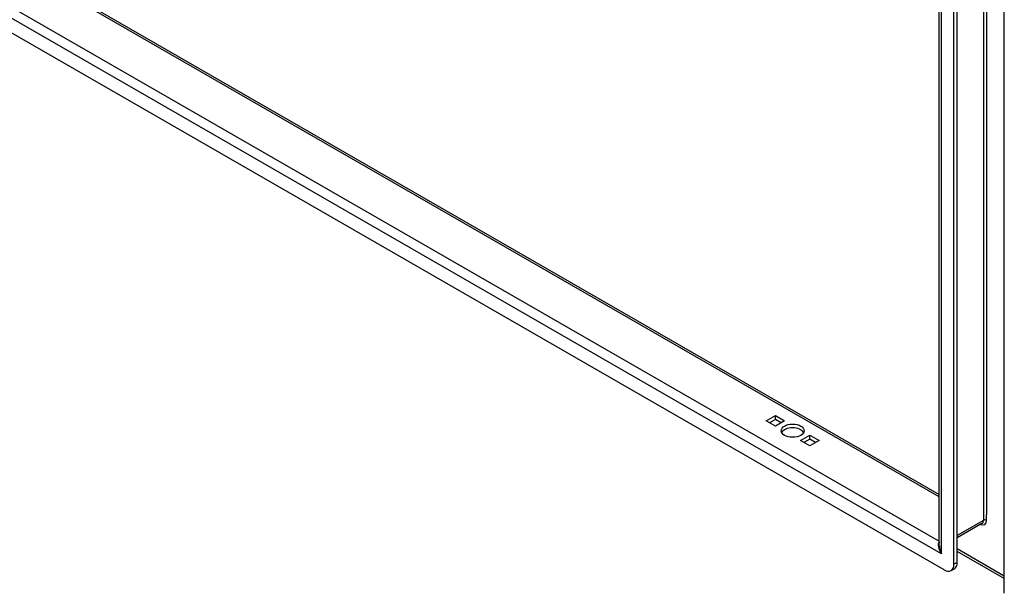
# Model space of a CAD drawing. Header units: inches. Extents: x 17 to 428, y 46 to 203.
# Tile 67 of 114: x 377 to 391, y 158 to 166. Entities that reach past the tile are written whole.
import ezdxf

# ---------------------------------------------------------------- set-up
doc = ezdxf.new("R2010")
doc.units = ezdxf.units.IN
doc.header["$MEASUREMENT"] = 0
doc.layers.add('Visible Edges(ANSI)', color=7, linetype='Continuous', lineweight=25)
doc.layers.add('Visible Tangent Edges(ANSI)', color=7, linetype='Continuous', lineweight=25)

msp = doc.modelspace()

# ---------------------------------------------------------------- linework, layer by layer
at = {"layer": 'Visible Edges(ANSI)'}
for p, q in [((390.012, 158.303), (390.012, 176.52)), ((390.221, 158.036), (390.221, 176.498)), ((390.269, 158.064), (390.269, 176.526)), ((390.945, 157.619), (390.945, 176.082)), ((362.168, 175.074), (390.012, 159.04)), ((390.082, 157.955), (361.386, 174.48)), ((387.525, 160.098), (387.657, 160.174)), ((387.657, 160.022), (387.525, 160.098)), ((387.657, 160.118), (387.573, 160.07)), ((387.657, 160.174), (387.789, 160.098)), ((387.657, 160.118), (387.657, 160.174)), ((387.741, 160.07), (387.657, 160.118)), ((387.789, 160.098), (387.657, 160.022)), ((388.02, 159.813), (388.152, 159.889)), ((388.152, 159.737), (388.02, 159.813)), ((388.152, 159.833), (388.068, 159.785)), ((388.152, 159.889), (388.284, 159.813)), ((388.152, 159.833), (388.152, 159.889)), ((388.236, 159.785), (388.152, 159.833)), ((388.284, 159.813), (388.152, 159.737)), ((390.624, 158.622), (390.269, 158.417)), ((390.945, 157.833), (390.269, 158.222)), ((390.18, 157.946), (390.228, 157.973))]:
    msp.add_line(p, q, dxfattribs=at)
msp.add_ellipse((387.905, 159.955), major_axis=(0.165, 0), ratio=0.575862, dxfattribs=at)
for centre, major_axis, ratio, start_param, end_param in [((387.905, 159.9), (0.165, 0), 0.575862, 0.296885, 2.844708), ((390.082, 158.116), (0.098, -0.171), 0.578093, 5.499721, 7.070517), ((390.13, 158.144), (0.098, -0.171), 0.578093, 0, 0.787332)]:
    msp.add_ellipse(centre, major_axis=major_axis, ratio=ratio, start_param=start_param, end_param=end_param, dxfattribs=at)
at = {"layer": 'Visible Tangent Edges(ANSI)'}
for p, q in [((390.645, 176.821), (390.645, 158.667)), ((390.689, 176.739), (390.689, 158.75)), ((390.041, 158.188), (390.041, 176.555)), ((390.012, 159.006), (362.145, 175.054)), ((390.041, 158.188), (361.427, 174.665)), ((361.589, 174.734), (390.012, 158.366)), ((390.645, 158.667), (390.269, 158.451)), ((390.689, 158.667), (390.689, 158.75)), ((390.945, 157.867), (390.269, 158.256)), ((390.269, 158.064), (390.221, 158.036))]:
    msp.add_line(p, q, dxfattribs=at)
for centre, major_axis, ratio, start_param, end_param in [((390.597, 158.72), (0.065, -0.113), 0.578093, 5.578073, 7.070517), ((390.575, 158.707), (0.0494, -0.0858), 0.578093, 0, 0.787332), ((390.667, 158.655), (0.031, 0), 0.575862, 0.785398, 2.356194), ((390.111, 158.228), (-0.095, 0.132), 0.494861, 0.056981, 1.51867), ((390.111, 158.228), (-0.066, 0.148), 0.494835, 0.83602, 1.621418)]:
    msp.add_ellipse(centre, major_axis=major_axis, ratio=ratio, start_param=start_param, end_param=end_param, dxfattribs=at)

doc.saveas('drawing.dxf')
